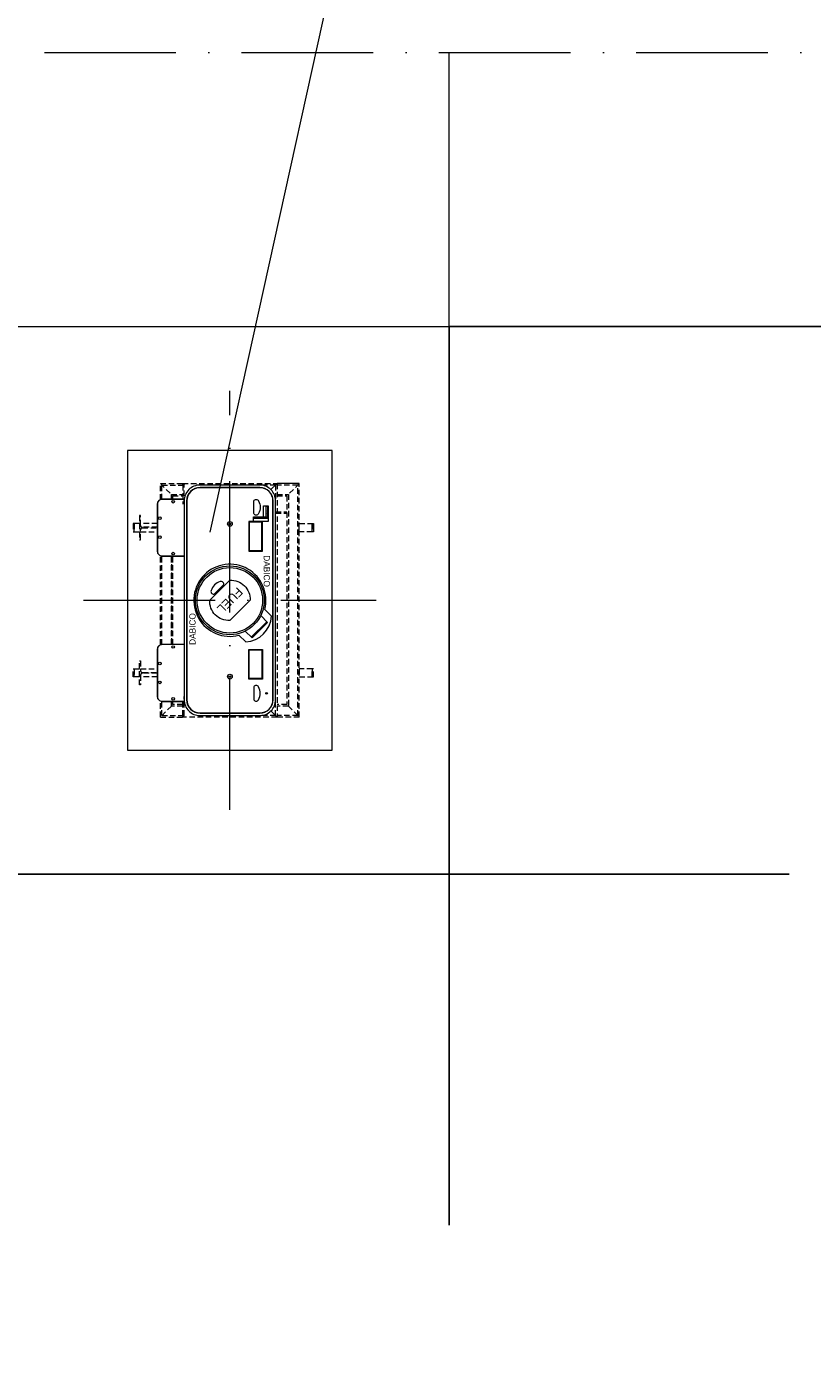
# Model space of a CAD drawing. Header units: millimetres. Extents: x -13331 to 209855, y -117294 to 47640.
# Tile 16 of 34: x 128078 to 135248, y -117294 to -105183. Entities that reach past the tile are written whole.
import ezdxf

# ---------------------------------------------------------------- set-up
doc = ezdxf.new("R2010")
doc.units = ezdxf.units.MM
doc.linetypes.add('ACAD_ISO10W100', pattern=[18, 12, -3, 0, -3])
doc.linetypes.add('HIDDEN', pattern=[0.375, 0.25, -0.125])
doc.layers.add('Beschriftung', color=7, linetype='Continuous', lineweight=9)

msp = doc.modelspace()

# ---------------------------------------------------------------- hatches: boundary and pattern name
at = {"lineweight": 0}
h = msp.add_hatch(color=1, dxfattribs=at)
h.dxf.hatch_style = 1
edge = h.paths.add_edge_path()
edge.add_arc((130267.41119, -111268.42247), 7.5, 90, 450)

# ---------------------------------------------------------------- linework, layer by layer
at = {"linetype": 'ACAD_ISO10W100', "lineweight": 18, "ltscale": 100}
for p, q in [((108438.80694, -105419.42247), (151201.28338, -105419.42247)), ((129932.51886, -112330.99924), (129932.51886, -108507.84569)), ((128597.80067, -110419.42247), (131267.23706, -110419.42247))]:
    msp.add_line(p, q, dxfattribs=at)
at = {"linetype": 'HIDDEN', "lineweight": 0, "ltscale": 200}
for p, q in [((129299.21886, -109354.12247), (129502.21886, -109354.12247)), ((129312.21886, -109497.15947), (129312.21886, -109367.12247)), ((129312.21886, -109367.12247), (129502.21886, -109367.12247)), ((129502.21886, -109367.12247), (129502.21886, -109540.92247)), ((129515.21886, -109540.92247), (129515.21886, -109367.12247)), ((130349.81886, -109367.12247), (130204.81886, -109367.12247)), ((130349.81886, -109367.12247), (130349.81886, -109512.12247)), ((130552.81886, -109367.12247), (130362.81886, -109367.12247)), ((130552.81886, -111471.72247), (130552.81886, -109367.12247)), ((130349.81886, -109611.92247), (130453.01886, -109611.92247)), ((130349.81886, -109624.92247), (130453.01886, -109624.92247)), ((129312.21886, -110823.15947), (129312.21886, -110015.68546)), ((129515.21886, -111471.72247), (129515.21886, -111297.92247)), ((129312.21886, -111471.72247), (129312.21886, -111341.68546)), ((129502.21886, -111471.72247), (129502.21886, -111341.72247)), ((130349.81886, -111471.72247), (130349.81886, -111326.72247)), ((129299.21886, -111484.72247), (129502.21886, -111484.72247)), ((129312.21886, -111471.72247), (129502.21886, -111471.72247)), ((130349.81886, -111471.72247), (130204.81886, -111471.72247)), ((130552.81886, -111471.72247), (130362.81886, -111471.72247)), ((130565.81886, -111484.72247), (130362.81886, -111484.72247))]:
    msp.add_line(p, q, dxfattribs=at)
at = {"lineweight": 0}
for p, q in [((129502.21886, -109354.12247), (129515.21886, -109367.12247)), ((130362.81886, -109354.12247), (130307.34934, -109409.59198)), ((130565.81886, -109354.12247), (130362.81886, -109354.12247)), ((130276.20104, -110621.68329), (130213.73028, -110559.21253)), ((130269.12997, -110614.61222), (130127.70862, -110756.03358)), ((130276.20104, -110621.68329), (130134.77969, -110763.10465)), ((130134.77969, -110763.10465), (130072.30892, -110700.63388)), ((129502.21886, -111484.72247), (129515.21886, -111471.72247)), ((130362.81886, -111484.72247), (130307.34934, -111429.25295))]:
    msp.add_line(p, q, dxfattribs=at)
for points in [[(130867.31886, -111786.22247), (130867.31886, -109052.62247), (128997.71886, -109052.62247), (128997.71886, -111786.22247)], [(130282.41119, -109700.92247), (130147.41119, -109700.92247), (130147.41119, -109657.92247), (130239.41119, -109657.92247), (130239.41119, -109555.92247), (130282.41119, -109555.92247)], [(130278.78507, -109660.71752), (130278.78507, -109564.83285), (130260.51878, -109564.83285), (130260.51878, -109660.71752)], [(130104.41119, -109700.92247), (130104.41119, -109970.92247), (130230.41119, -109970.92247), (130230.41119, -109700.92247)], [(130109.41119, -109705.92247), (130109.41119, -109965.92247), (130225.41119, -109965.92247), (130225.41119, -109705.92247)], [(130151.48338, -109660.71752), (130151.48338, -109670.84028), (130278.78507, -109670.84028), (130278.78507, -109660.71752)], [(130684.01886, -109793.42247), (130684.01886, -109719.42247), (130694.01886, -109719.42247), (130694.01886, -109793.42247)], [(130104.41119, -111137.92247), (130104.41119, -110867.92247), (130230.41119, -110867.92247), (130230.41119, -111137.92247)], [(130109.41119, -111132.92247), (130109.41119, -110872.92247), (130225.41119, -110872.92247), (130225.41119, -111132.92247)]]:
    msp.add_lwpolyline(points, close=True, dxfattribs=at)
at = {"linetype": 'HIDDEN', "lineweight": 0, "ltscale": 200}
for points in [[(129299.21886, -109499.69869), (129299.21886, -109354.12247), (129399.01886, -109453.92247), (129399.01886, -109497.12247)], [(129502.21886, -109367.12247), (129502.21886, -109354.12247), (130362.81886, -109354.12247), (130362.81886, -111484.72247), (129502.21886, -111484.72247), (129502.21886, -111471.72247)], [(129399.01886, -109497.12247), (129399.01886, -109453.92247), (129502.21886, -109453.92247)], [(129412.01886, -109497.12247), (129412.01886, -109466.92247), (129502.21886, -109466.92247)], [(130362.81886, -109453.92247), (130466.01886, -109453.92247), (130466.01886, -111384.92247), (130362.81886, -111384.92247)], [(130362.81886, -109466.92247), (130453.01886, -109466.92247), (130453.01886, -111371.92247), (130362.81886, -111371.92247)], [(129109.01886, -109719.42247), (129059.01886, -109719.42247), (129059.01886, -109793.42247), (129109.01886, -109793.42247)], [(129270.21886, -109719.42247), (129117.51886, -109719.42247)], [(129117.51886, -109793.42247), (129270.21886, -109793.42247)], [(129299.21886, -110825.69869), (129299.21886, -110013.14625)], [(129399.01886, -110823.12247), (129399.01886, -110015.72247)], [(129399.01886, -110015.72247), (129399.01886, -110823.12247)], [(129412.01886, -110823.12247), (129412.01886, -110015.72247)], [(129109.01886, -111119.42247), (129059.01886, -111119.42247), (129059.01886, -111045.42247), (129109.01886, -111045.42247)], [(129117.51886, -111045.42247), (129270.21886, -111045.42247)], [(129270.21886, -111119.42247), (129117.51886, -111119.42247)], [(129399.01886, -111341.72247), (129399.01886, -111384.92247), (129299.21886, -111484.72247), (129299.21886, -111339.14625)], [(129502.21886, -111384.92247), (129399.01886, -111384.92247), (129399.01886, -111341.72247)], [(129502.21886, -111371.92247), (129412.01886, -111371.92247), (129412.01886, -111341.72247)]]:
    msp.add_lwpolyline(points, dxfattribs=at)
for points in [[(130565.81886, -111484.72247), (130565.81886, -109354.12247), (130466.01886, -109453.92247), (130466.01886, -111384.92247)], [(129059.01886, -109793.42247), (129059.01886, -109719.42247), (129049.01886, -109719.42247), (129049.01886, -109793.42247)], [(130565.81886, -109793.42247), (130565.81886, -109719.42247), (130684.01886, -109719.42247), (130684.01886, -109793.42247)], [(129059.01886, -111045.42247), (129059.01886, -111119.42247), (129049.01886, -111119.42247), (129049.01886, -111045.42247)], [(130565.81886, -111045.42247), (130565.81886, -111119.42247), (130684.01886, -111119.42247), (130684.01886, -111045.42247)], [(130684.01886, -111045.42247), (130684.01886, -111119.42247), (130694.01886, -111119.42247), (130694.01886, -111045.42247)]]:
    msp.add_lwpolyline(points, close=True, dxfattribs=at)
at = {"lineweight": 0}
for points in [[(129660.21886, -111471.72247), (129932.51886, -111471.72247), (130204.81886, -111471.72247, 0.4142135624), (130349.81886, -111326.72247), (130349.81886, -109512.12247, 0.4142135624), (130204.81886, -109367.12247), (129932.51886, -109367.12247), (129660.21886, -109367.12247, 0.4142135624), (129515.21886, -109512.12247), (129515.21886, -111326.72247, 0.4142135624)], [(130327.41119, -111326.72247), (130327.41119, -109512.12247, 0.4142135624), (130204.81886, -109389.53013), (129660.21886, -109389.53013, 0.4142135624), (129537.62653, -109512.12247), (129537.62653, -111326.72247, 0.4142135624), (129660.21886, -111449.3148), (130204.81886, -111449.3148, 0.4142135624)], [(130204.81886, -111447.3148, 0.4142135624), (130325.41119, -111326.72247), (130325.41119, -109512.12247, 0.4142135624), (130204.81886, -109391.53013), (129660.21886, -109391.53013, 0.4142135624), (129539.62653, -109512.12247), (129539.62653, -111326.72247, 0.4142135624), (129660.21886, -111447.3148)], [(130151.41119, -109512.42247, -0.6744186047), (130194.41119, -109512.42247, -0.2586206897), (130194.41119, -109628.42247, -0.6744186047), (130151.41119, -109628.42247)], [(129932.51886, -110603.27023, -0.4461538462), (129748.6711, -110419.42247), (129932.51886, -110235.5747, -0.4461538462), (130116.36662, -110419.42247)], [(129874.53611, -110279.41532, 0.6744186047), (129844.13051, -110249.00973, 0.2586206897), (129762.10613, -110331.03412, 0.6744186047), (129792.51172, -110361.43971)], [(130151.41119, -111326.42247, 0.6744186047), (130194.41119, -111326.42247, 0.2586206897), (130194.41119, -111210.42247, 0.6744186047), (130151.41119, -111210.42247)]]:
    msp.add_lwpolyline(points, format="xyb", close=True, dxfattribs=at)
for points in [[(129515.21886, -109497.12247), (129314.01886, -109497.12247, 0.4142135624), (129270.21886, -109540.92247), (129270.21886, -109971.92247, 0.4142135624), (129314.01886, -110015.72247), (129515.21886, -110015.72247)], [(129515.21886, -109498.12247), (129314.01886, -109498.12247, 0.4142135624), (129271.21886, -109540.92247), (129271.21886, -109971.92247, 0.4142135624), (129314.01886, -110014.72247), (129515.21886, -110014.72247)], [(130312.09284, -110564.05122), (130250.80336, -110502.86287, 3.6863946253), (130015.46577, -110737.83593), (130076.98406, -110799.35422, 0.3821702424), (130311.99565, -110563.9542)], [(129515.21886, -110823.12247), (129314.01886, -110823.12247, 0.4142135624), (129270.21886, -110866.92247), (129270.21886, -111297.92247, 0.4142135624), (129314.01886, -111341.72247), (129515.21886, -111341.72247)], [(129515.21886, -110824.12247), (129314.01886, -110824.12247, 0.4142135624), (129271.21886, -110866.92247), (129271.21886, -111297.92247, 0.4142135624), (129314.01886, -111340.72247), (129515.21886, -111340.72247)]]:
    msp.add_lwpolyline(points, format="xyb", dxfattribs=at)
at = {"linetype": 'HIDDEN', "lineweight": 0, "ltscale": 200}
for points in [[(129270.21886, -109753.42247), (129135.51886, -109753.42247, -0.4142135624), (129117.51886, -109735.42247), (129117.51886, -109646.42247), (129109.01886, -109646.42247), (129109.01886, -109866.42247), (129117.51886, -109866.42247), (129117.51886, -109777.42247, -0.4142135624), (129135.51886, -109759.42247), (129270.21886, -109759.42247)], [(129270.21886, -111085.42247), (129135.51886, -111085.42247, 0.4142135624), (129117.51886, -111103.42247), (129117.51886, -111192.42247), (129109.01886, -111192.42247), (129109.01886, -110972.42247), (129117.51886, -110972.42247), (129117.51886, -111061.42247, 0.4142135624), (129135.51886, -111079.42247), (129270.21886, -111079.42247)]]:
    msp.add_lwpolyline(points, format="xyb", dxfattribs=at)
at = {"lineweight": 0}
for centre, radius in [((129414.61886, -109519.62247), 12), ((129292.71886, -109670.12247), 12), ((129932.51886, -109722.42247), 21.5), ((129932.51886, -109722.42247), 7.5), ((129292.71886, -109842.72247), 12), ((129414.61886, -109993.22247), 12), ((129932.51886, -110419.42247), 314.04), ((129932.51886, -110419.42247), 299.04), ((129414.61886, -110845.62247), 12), ((129292.71886, -110996.12247), 12), ((129292.71886, -111168.72247), 12), ((129932.51886, -111116.42247), 21.5), ((129932.51886, -111116.42247), 7.5), ((130267.41119, -111268.42247), 7.5), ((129414.61886, -111319.22247), 12)]:
    msp.add_circle(centre, radius, dxfattribs=at)
at = {"layer": 'Beschriftung'}
msp.add_line((129751.84314, -109798.5866), (132721.32339, -96346.05328), dxfattribs=at)
for points in [[(135932.51886, -105419.42247), (135932.51886, -107919.42247), (131932.51886, -107919.42247), (131932.51886, -105419.42247)], [(135035.24981, -112919.42247), (131932.51886, -112919.42247), (131932.51886, -107919.42247), (135932.51886, -107919.42247), (135932.51886, -112214.07449)], [(127932.51886, -117293.70844), (127932.51886, -112919.42247), (131932.51886, -112919.42247), (131932.51886, -116121.60447)], [(131932.51886, -116121.60447), (131932.51886, -112919.42247), (135035.24981, -112919.42247)]]:
    msp.add_lwpolyline(points, dxfattribs=at)
msp.add_lwpolyline([(127932.51886, -107919.42247), (131932.51886, -107919.42247), (131932.51886, -112919.42247), (127932.51886, -112919.42247)], close=True, dxfattribs=at)

# ---------------------------------------------------------------- texts
at = {"color": 1, "lineweight": 0}
for s, heights, insert, char_height, attachment_point, rotation in [('{\\Fisoct3|c0;\\C256;DABICO}', [18.13183], (130269.65193, -109612.77518), 13.7720543, 5, 90), ('{\\C256;DABICO}', [0], (130297.79843, -110008.39067), 56.4209169, 1, 270), ('{\\C256;FUEL}', [0], (129932.51886, -110419.42247), 80, 5, 225), ('{\\C256;DABICO}', [0], (129563.02605, -110826.214), 56.4209169, 1, 90)]:
    msp.add_mtext_dynamic_manual_height_columns(s, width=156.4645159, gutter_width=12.5, heights=heights, dxfattribs=dict(at, insert=insert, char_height=char_height, attachment_point=attachment_point, rotation=rotation))

doc.saveas('drawing.dxf')
